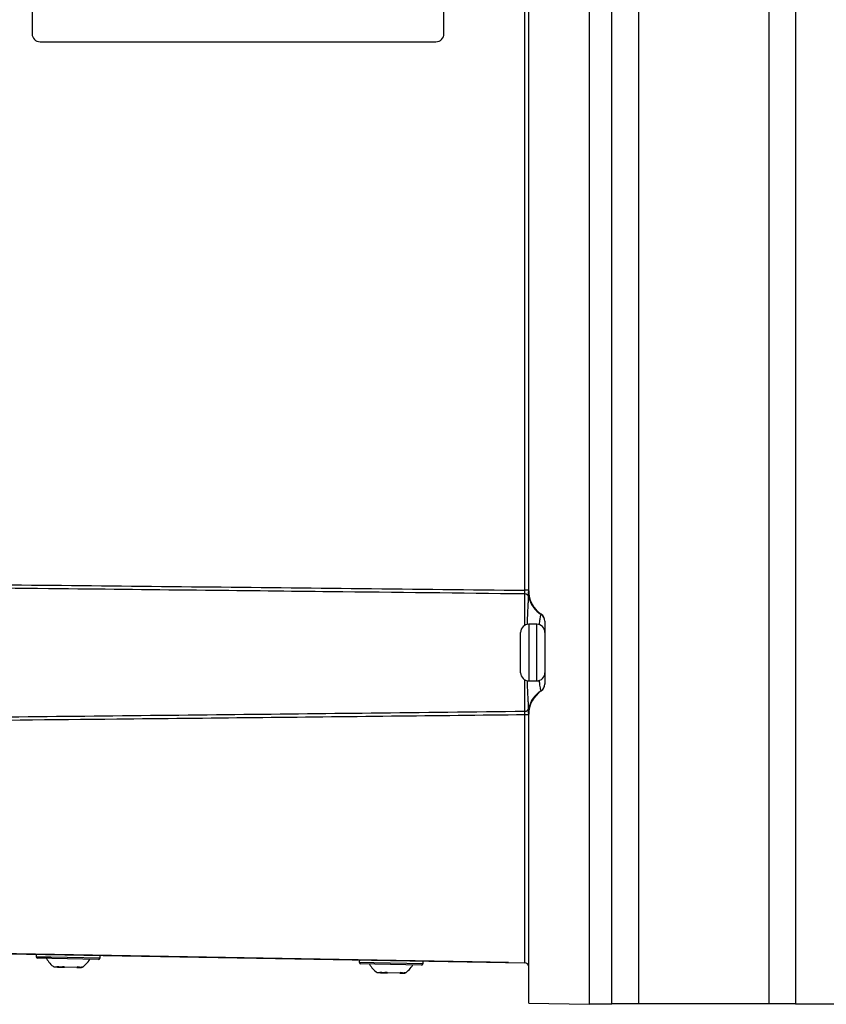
# Model space of a CAD drawing. Header units: millimetres. Extents: x -0.53 to 0.61, y -0.22 to 0.52.
# Tile 34 of 77: x 0.2 to 0.3, y 0.02 to 0.14. Entities that reach past the tile are written whole.
import ezdxf

# ---------------------------------------------------------------- set-up
doc = ezdxf.new("R2010")
doc.units = ezdxf.units.MM
doc.layers.add('FORMAT', color=7, linetype='Continuous')

msp = doc.modelspace()

# ---------------------------------------------------------------- linework, layer by layer
at = {"layer": 'FORMAT', "color": 7, "linetype": 'Continuous', "lineweight": 25}
for p, q in [((0.271925, 0.279562), (0.271925, 0.022475)), ((0.274731, 0.022519), (0.274731, 0.279519)), ((0.278024, 0.279519), (0.278024, 0.022519)), ((0.294175, 0.022519), (0.294175, 0.279519)), ((0.297469, 0.279519), (0.297469, 0.022519)), ((0.263933, 0.07373), (0.263933, 0.228308)), ((0.264425, 0.073663), (0.264425, 0.228374)), ((0.202933, 0.221626), (0.202933, 0.142626)), ((0.253933, 0.142626), (0.253933, 0.221626)), ((0.203933, 0.141626), (0.252933, 0.141626)), ((0.264425, 0.07373), (0.263933, 0.07373)), ((0.263933, 0.06939), (0.263933, 0.073276)), ((0.265954, 0.070739), (0.265976, 0.070753)), ((0.265425, 0.069519), (0.264425, 0.069519)), ((0.264425, 0.069519), (0.264425, 0.062519)), ((0.265425, 0.06559), (0.265425, 0.069519)), ((0.266425, 0.069922), (0.266425, 0.062115)), ((0.263425, 0.063519), (0.263425, 0.068519)), ((0.265425, 0.062519), (0.265425, 0.06559)), ((0.263933, 0.058761), (0.263933, 0.062647)), ((0.264425, 0.062519), (0.265425, 0.062519)), ((0.265976, 0.061284), (0.265954, 0.061298)), ((0.264425, 0.058308), (0.263933, 0.058308)), ((0.263933, 0.027615), (0.263933, 0.058308)), ((0.264425, 0.022606), (0.264425, 0.058374)), ((0.257403, 0.027729), (0.197412, 0.028776)), ((0.199871, 0.028733), (0.263933, 0.027615)), ((0.203461, 0.02867), (0.203456, 0.02837)), ((0.203456, 0.02837), (0.205264, 0.028339)), ((0.205369, 0.028137), (0.203652, 0.028167)), ((0.205264, 0.028339), (0.211354, 0.028233)), ((0.211151, 0.028036), (0.205369, 0.028137)), ((0.211354, 0.028233), (0.21136, 0.028532)), ((0.206068, 0.027072), (0.205675, 0.027079)), ((0.205988, 0.027172), (0.206068, 0.027072)), ((0.206068, 0.027072), (0.206505, 0.027065)), ((0.206505, 0.027065), (0.206933, 0.027057)), ((0.206933, 0.027057), (0.206854, 0.027157)), ((0.208472, 0.02703), (0.206933, 0.027057)), ((0.208599, 0.027127), (0.208472, 0.02703)), ((0.208472, 0.02703), (0.209031, 0.02702)), ((0.209031, 0.02702), (0.209158, 0.027117)), ((0.209091, 0.027019), (0.209031, 0.02702)), ((0.243455, 0.027972), (0.24345, 0.027672)), ((0.24345, 0.027672), (0.245258, 0.027641)), ((0.245362, 0.027439), (0.243646, 0.027469)), ((0.245258, 0.027641), (0.251348, 0.027534)), ((0.251145, 0.027338), (0.245362, 0.027439)), ((0.251348, 0.027534), (0.251354, 0.027834)), ((0.261904, 0.02765), (0.257403, 0.027729)), ((0.257403, 0.027729), (0.257403, 0.027729)), ((0.261916, 0.02765), (0.261904, 0.02765)), ((0.246062, 0.026374), (0.245669, 0.026381)), ((0.245982, 0.026474), (0.246062, 0.026374)), ((0.246062, 0.026374), (0.246499, 0.026366)), ((0.246499, 0.026366), (0.246927, 0.026359)), ((0.246927, 0.026359), (0.246848, 0.026459)), ((0.248466, 0.026332), (0.246927, 0.026359)), ((0.248593, 0.026429), (0.248466, 0.026332)), ((0.248466, 0.026332), (0.249024, 0.026322)), ((0.249024, 0.026322), (0.249152, 0.026419)), ((0.249085, 0.026321), (0.249024, 0.026322)), ((0.264425, 0.022606), (0.271925, 0.022475)), ((0.271925, 0.022519), (0.274731, 0.022519)), ((0.278024, 0.022519), (0.274731, 0.022519)), ((0.294175, 0.022519), (0.278024, 0.022519)), ((0.297469, 0.022519), (0.294175, 0.022519)), ((0.297469, 0.022519), (0.309925, 0.022519))]:
    msp.add_line(p, q, dxfattribs=at)
for centre, radius, start, end in [((0.203933, 0.142626), 0.001, 180, 270), ((0.252933, 0.142626), 0.0010000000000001, 270, 0), ((0.263941, 0.072785), 0.0004919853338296, 17.475705, 90.855783), ((0.267925, 0.073663), 0.0035, 180, 236.251011), ((0.267837, 0.073704), 0.003512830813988, 192.694181, 237.589667), ((0.26543, 0.069893), 0.0009946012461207, 0.044319, 58.199707), ((0.265425, 0.069922), 0.001, 0, 56.251011), ((0.264425, 0.068519), 0.001, 90, 180), ((0.265425, 0.068519), 0.001, 0, 90), ((0.264425, 0.063519), 0.001, 180, 270), ((0.265425, 0.063519), 0.001, 270, 360), ((0.267837, 0.058333), 0.0035128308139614, 122.410333, 167.305819), ((0.267925, 0.058374), 0.0035, 123.748989, 180), ((0.26543, 0.062144), 0.0009946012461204, 301.800293, 359.955681), ((0.265425, 0.062115), 0.001, 303.748989, 0), ((0.263941, 0.059253), 0.0004919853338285, 269.144217, 342.524295), ((0.203656, 0.028367), 0.0002, 179, 269), ((0.207262, 0.029441), 0.0028454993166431, 207.029761, 236.119137), ((0.207588, 0.029436), 0.0028454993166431, 301.880863, 330.970239), ((0.211154, 0.028236), 0.0002, 269, 359), ((0.24365, 0.027669), 0.0002, 179, 269), ((0.247256, 0.028743), 0.0028454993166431, 207.029761, 236.119137), ((0.247582, 0.028738), 0.0028454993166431, 301.880863, 330.970239), ((0.251148, 0.027538), 0.0002, 269, 359), ((0.263925, 0.027115), 0.0005, 0, 89)]:
    msp.add_arc(centre, radius, start, end, dxfattribs=at)
for points, knots in [([(0.1842974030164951, 0.0745692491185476), (0.1908961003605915, 0.0745025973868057), (0.210692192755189, 0.0743026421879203), (0.2372375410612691, 0.0740236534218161), (0.2571841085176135, 0.0738038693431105), (0.263933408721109, 0.0737295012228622)], [0, 0, 0, 0, 0.2485810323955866, 0.7457431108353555, 0.9999999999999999, 0.9999999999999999, 0.9999999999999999, 0.9999999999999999]), ([(0.263933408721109, 0.0732764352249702), (0.2559255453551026, 0.0733668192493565), (0.2427499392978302, 0.0735155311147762), (0.2235484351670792, 0.0737246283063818), (0.2050641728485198, 0.0739223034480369), (0.1917476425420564, 0.0740602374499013), (0.1844569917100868, 0.0741357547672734)], [0, 0, 0, 0, 0.3022744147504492, 0.4973422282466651, 0.7248005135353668, 1, 1, 1, 1]), ([(0.263933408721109, 0.0732764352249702), (0.2639336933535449, 0.0732893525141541), (0.2639342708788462, 0.0733155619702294), (0.2639347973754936, 0.0733697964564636), (0.2639350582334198, 0.0734338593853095), (0.2639350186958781, 0.0735059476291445), (0.2639346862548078, 0.0735849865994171), (0.2639341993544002, 0.0736502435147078), (0.2639337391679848, 0.0736989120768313), (0.2639335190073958, 0.073719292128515), (0.263933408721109, 0.0737295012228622)], [0, 0, 0, 0, 0.1465656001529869, 0.2973847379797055, 0.4439359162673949, 0.594743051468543, 0.7412916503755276, 0.8920947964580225, 0.9459464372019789, 1, 1, 1, 1]), ([(0.264410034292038, 0.0729322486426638), (0.264410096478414, 0.0729741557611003), (0.2644102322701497, 0.0730656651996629), (0.2644107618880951, 0.0732654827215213), (0.2644118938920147, 0.0734416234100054), (0.2644140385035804, 0.0735454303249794), (0.2644166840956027, 0.0735979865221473), (0.2644197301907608, 0.0736264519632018), (0.2644214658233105, 0.0736358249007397), (0.2644221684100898, 0.0736396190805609)], [0, 0, 0, 0, 0.2697429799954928, 0.5890175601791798, 0.7924493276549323, 0.8883926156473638, 0.9399609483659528, 0.975696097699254, 0.9999999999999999, 0.9999999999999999, 0.9999999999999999, 0.9999999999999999]), ([(0.2642472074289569, 0.0694835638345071), (0.2642567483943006, 0.0697212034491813), (0.2642773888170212, 0.0702353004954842), (0.2643133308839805, 0.0709657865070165), (0.2643498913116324, 0.0716729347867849), (0.2643782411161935, 0.0722260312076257), (0.2643981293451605, 0.0726446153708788), (0.2644060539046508, 0.0728360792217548), (0.264410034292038, 0.0729322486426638)], [0, 0, 0, 0, 0.1541125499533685, 0.3333989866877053, 0.526926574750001, 0.7242643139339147, 0.8615021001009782, 1, 1, 1, 1]), ([(0.2657346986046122, 0.0694598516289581), (0.2657498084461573, 0.0695833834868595), (0.2657862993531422, 0.0698817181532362), (0.2658443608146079, 0.070244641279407), (0.2658946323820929, 0.0705171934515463), (0.2659315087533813, 0.0706791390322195), (0.2659465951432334, 0.0707186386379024), (0.2659541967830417, 0.0707385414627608)], [0, 0, 0, 0, 0.167138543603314, 0.4036466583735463, 0.6474265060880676, 0.8223473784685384, 1, 1, 1, 1]), ([(0.2644100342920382, 0.0591047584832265), (0.2644063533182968, 0.0591939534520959), (0.2643989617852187, 0.0593730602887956), (0.2643810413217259, 0.0597531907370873), (0.2643557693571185, 0.0602519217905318), (0.2643225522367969, 0.0608888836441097), (0.2642869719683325, 0.0616069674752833), (0.2642615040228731, 0.0621735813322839), (0.2642489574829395, 0.0625018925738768), (0.264246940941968, 0.0625546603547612)], [0, 0, 0, 0, 0.1289140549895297, 0.258864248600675, 0.4364566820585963, 0.6169359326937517, 0.7902118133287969, 0.9662818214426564, 1, 1, 1, 1]), ([(0.2659541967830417, 0.0612984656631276), (0.2659437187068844, 0.0613279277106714), (0.2659224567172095, 0.0613877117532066), (0.265872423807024, 0.061631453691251), (0.2658120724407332, 0.0619926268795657), (0.2657631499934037, 0.0623230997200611), (0.2657373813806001, 0.0625470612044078), (0.2657330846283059, 0.0625844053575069)], [0, 0, 0, 0, 0.2351550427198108, 0.4771738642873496, 0.7109367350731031, 0.9518005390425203, 1, 1, 1, 1]), ([(0.1896654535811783, 0.0579549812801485), (0.2020838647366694, 0.0580850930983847), (0.2204993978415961, 0.0582780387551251), (0.2452553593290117, 0.0585494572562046), (0.2575929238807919, 0.0586889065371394), (0.2639334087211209, 0.0587605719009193)], [0, 0, 0, 0, 0.5016311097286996, 0.7438797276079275, 1, 1, 1, 1]), ([(0.263933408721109, 0.0583075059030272), (0.2639336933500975, 0.0583352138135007), (0.2639342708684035, 0.0583914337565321), (0.2639347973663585, 0.0584730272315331), (0.2639350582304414, 0.0585506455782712), (0.2639350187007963, 0.0586206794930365), (0.2639346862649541, 0.0586824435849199), (0.2639341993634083, 0.0587223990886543), (0.2639337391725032, 0.0587471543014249), (0.2639335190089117, 0.0587560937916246), (0.2639334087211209, 0.0587605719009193)], [0, 0, 0, 0, 0.1465656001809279, 0.2973847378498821, 0.4439359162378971, 0.5947430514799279, 0.7412916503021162, 0.892094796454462, 0.9459464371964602, 1, 1, 1, 1]), ([(0.2644221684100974, 0.0583973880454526), (0.2644211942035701, 0.0584028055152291), (0.2644189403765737, 0.0584153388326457), (0.2644128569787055, 0.058488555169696), (0.2644116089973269, 0.0586684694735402), (0.2644101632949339, 0.0589245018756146), (0.2644100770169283, 0.0590450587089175), (0.2644100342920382, 0.0591047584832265)], [0, 0, 0, 0, 0.0328584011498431, 0.0760179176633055, 0.2645991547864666, 0.635829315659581, 1, 1, 1, 1]), ([(0.263933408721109, 0.0583075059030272), (0.2584308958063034, 0.0582467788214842), (0.2415958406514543, 0.0580609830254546), (0.2167961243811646, 0.0577978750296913), (0.1974988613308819, 0.0576014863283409), (0.1895342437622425, 0.0575204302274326)], [0, 0, 0, 0, 0.2218790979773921, 0.6788438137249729, 1, 1, 1, 1]), ([(0.2059883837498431, 0.0271722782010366), (0.2060618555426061, 0.0271593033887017), (0.206209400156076, 0.0271332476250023), (0.206430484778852, 0.0271231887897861), (0.2066456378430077, 0.0271297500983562), (0.2067842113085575, 0.0271480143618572), (0.2068537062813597, 0.0271571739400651)], [0, 0, 0, 0, 0.2677112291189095, 0.5376124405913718, 0.768111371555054, 1, 1, 1, 1]), ([(0.2085993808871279, 0.0271267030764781), (0.2086536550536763, 0.0271140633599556), (0.2087626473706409, 0.0270886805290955), (0.2089089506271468, 0.0270799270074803), (0.209041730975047, 0.0270879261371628), (0.2091190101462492, 0.0271072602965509), (0.2091577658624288, 0.0271169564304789)], [0, 0, 0, 0, 0.2677112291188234, 0.5376124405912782, 0.7681113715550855, 1, 1, 1, 1]), ([(0.2459822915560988, 0.0264741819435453), (0.2460557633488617, 0.0264612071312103), (0.2462033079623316, 0.0264351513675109), (0.2464243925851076, 0.0264250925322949), (0.2466395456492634, 0.0264316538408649), (0.2467781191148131, 0.0264499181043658), (0.2468476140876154, 0.0264590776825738)], [0, 0, 0, 0, 0.267711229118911, 0.5376124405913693, 0.7681113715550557, 1, 1, 1, 1]), ([(0.2485932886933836, 0.0264286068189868), (0.2486475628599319, 0.0264159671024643), (0.2487565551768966, 0.0263905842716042), (0.2489028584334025, 0.026381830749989), (0.2490356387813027, 0.0263898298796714), (0.2491129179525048, 0.0264091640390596), (0.2491516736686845, 0.0264188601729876)], [0, 0, 0, 0, 0.2677112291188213, 0.5376124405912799, 0.7681113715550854, 1, 1, 1, 1])]:
    msp.add_open_spline(points, degree=3, knots=knots, dxfattribs=at)

doc.saveas('drawing.dxf')
